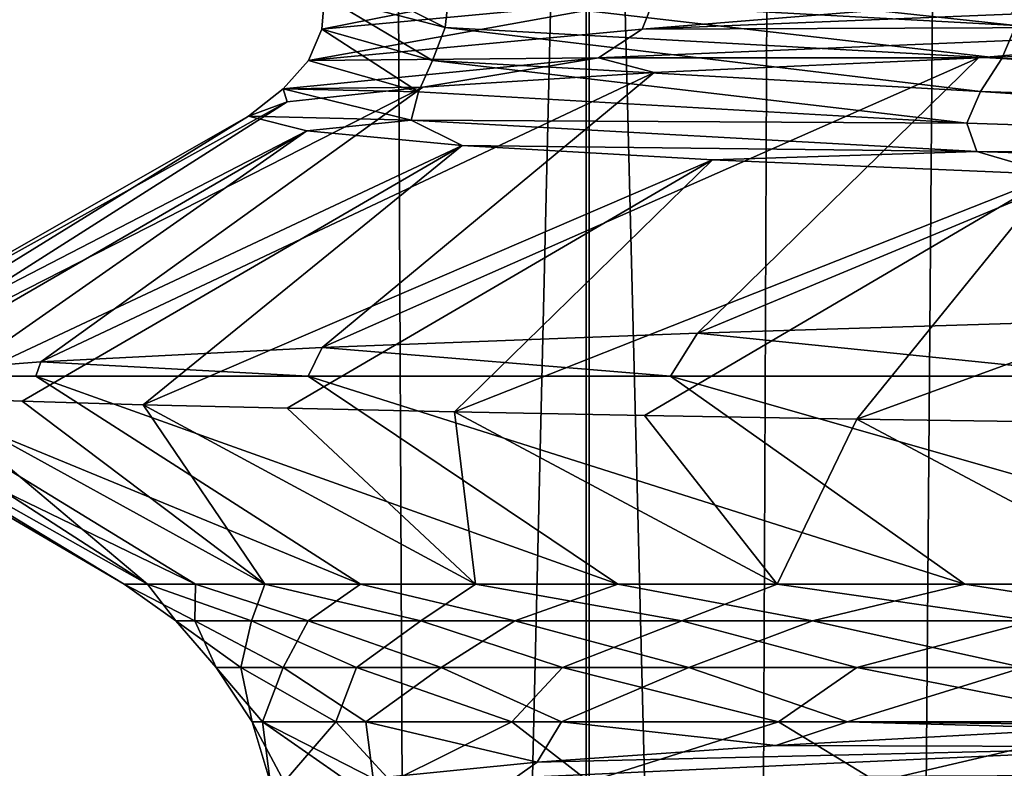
# Model space of a CAD drawing. Header units: metres. Extents: x -24 to 24, y -69 to 184.
# Tile 210 of 256: x -16.07 to -14.43, y -0.13 to 1.12. Entities that reach past the tile are written whole.
import ezdxf

# ---------------------------------------------------------------- set-up
doc = ezdxf.new("R2010")
doc.units = ezdxf.units.M
for name, color, linetype in [('146', 7, 'CONTINUOUS'), ('147', 7, 'CONTINUOUS'), ('19', 7, 'CONTINUOUS'), ('367', 7, 'CONTINUOUS'), ('369', 7, 'CONTINUOUS'), ('3993', 7, 'CONTINUOUS'), ('47', 7, 'CONTINUOUS'), ('560', 2, 'CONTINUOUS'), ('569', 2, 'CONTINUOUS')]:
    doc.layers.add(name, color=color, linetype=linetype)

msp = doc.modelspace()

# ---------------------------------------------------------------- linework, layer by layer
at = {"layer": '146'}
for points in [[(-15.353231, 1.162721, -2.691168), (-15.372316, 1.215344, -2.708643), (-14.408406, 1.110702, -5.946592)], [(-15.372316, 1.215344, -2.708643), (-14.423445, 1.163332, -5.967335), (-14.408406, 1.110702, -5.946592)], [(-15.56073, 1.159738, 0.774884), (-15.571958, 1.214741, 0.691528), (-15.359821, 1.107676, -2.61011)], [(-15.571958, 1.214741, 0.691528), (-15.353231, 1.162721, -2.691168), (-15.359821, 1.107676, -2.61011)], [(-15.010761, 1.156905, 4.20445), (-15.024521, 1.211801, 4.12317), (-15.565026, 1.104802, 0.854573)], [(-15.024521, 1.211801, 4.12317), (-15.56073, 1.159738, 0.774884), (-15.565026, 1.104802, 0.854573)], [(-13.761708, 1.156667, 7.370769), (-13.744326, 1.209008, 7.354851), (-15.031226, 1.104561, 4.216051)], [(-13.744326, 1.209008, 7.354851), (-15.010761, 1.156905, 4.20445), (-15.031226, 1.104561, 4.216051)], [(-15.031226, 1.104561, 4.216051), (-15.010761, 1.156905, 4.20445), (-15.587528, 1.052455, 0.861286)], [(-15.010761, 1.156905, 4.20445), (-15.565026, 1.104802, 0.854573), (-15.587528, 1.052455, 0.861286)], [(-15.565026, 1.104802, 0.854573), (-15.56073, 1.159738, 0.774884), (-15.380826, 1.052699, -2.535848)], [(-15.56073, 1.159738, 0.774884), (-15.359821, 1.107676, -2.61011), (-15.380826, 1.052699, -2.535848)], [(-15.359821, 1.107676, -2.61011), (-15.353231, 1.162721, -2.691168), (-14.43131, 1.055613, -5.871461)], [(-15.353231, 1.162721, -2.691168), (-14.408406, 1.110702, -5.946592), (-14.43131, 1.055613, -5.871461)], [(-13.761708, 1.156667, 7.370769), (-15.031226, 1.104561, 4.216051), (-13.863148, 1.10925, 7.254538)], [(-15.587528, 1.052455, 0.861286), (-15.565026, 1.104802, 0.854573), (-15.404218, 1.000349, -2.534346)], [(-15.031226, 1.104561, 4.216051), (-15.587528, 1.052455, 0.861286), (-15.103865, 1.057216, 4.085149)], [(-15.565026, 1.104802, 0.854573), (-15.380826, 1.052699, -2.535848), (-15.404218, 1.000349, -2.534346)], [(-15.380826, 1.052699, -2.535848), (-15.359821, 1.107676, -2.61011), (-14.4669, 1.000596, -5.805958)], [(-15.359821, 1.107676, -2.61011), (-14.43131, 1.055613, -5.871461), (-14.4669, 1.000596, -5.805958)], [(-13.863148, 1.10925, 7.254538), (-15.103865, 1.057216, 4.085149), (-14.470493, 1.056764, 6.060846)], [(-13.863148, 1.10925, 7.254538), (-15.031226, 1.104561, 4.216051), (-15.103865, 1.057216, 4.085149)], [(-13.780111, 1.081052, 7.499172), (-13.863148, 1.10925, 7.254538), (-14.470493, 1.056764, 6.060846)], [(-14.43131, 1.055613, -5.871461), (-14.408406, 1.110702, -5.946592), (-12.819182, 1.00355, -8.854678)], [(-15.103865, 1.057216, 4.085149), (-15.629883, 1.005181, 0.722454), (-15.396715, 1.008188, 3.011679)], [(-15.103865, 1.057216, 4.085149), (-15.587528, 1.052455, 0.861286), (-15.629883, 1.005181, 0.722454)], [(-15.587528, 1.052455, 0.861286), (-15.404218, 1.000349, -2.534346), (-15.629883, 1.005181, 0.722454)], [(-15.404218, 1.000349, -2.534346), (-15.380826, 1.052699, -2.535848), (-14.489994, 0.948243, -5.809726)], [(-15.011225, 1.032476, 4.559841), (-15.103865, 1.057216, 4.085149), (-15.396715, 1.008188, 3.011679)], [(-15.380826, 1.052699, -2.535848), (-14.4669, 1.000596, -5.805958), (-14.489994, 0.948243, -5.809726)], [(-14.470493, 1.056764, 6.060846), (-15.103865, 1.057216, 4.085149), (-15.011225, 1.032476, 4.559841)], [(-14.4669, 1.000596, -5.805958), (-14.43131, 1.055613, -5.871461), (-12.866607, 0.948493, -8.800611)], [(-14.43131, 1.055613, -5.871461), (-12.819182, 1.00355, -8.854678), (-12.866607, 0.948493, -8.800611)], [(-15.622975, 0.983899, 1.43237), (-15.629883, 1.005181, 0.722454), (-15.687666, 0.959611, -0.161751)], [(-15.629883, 1.005181, 0.722454), (-15.416311, 0.953147, -2.674426), (-15.687666, 0.959611, -0.161751)], [(-15.396715, 1.008188, 3.011679), (-15.629883, 1.005181, 0.722454), (-15.622975, 0.983899, 1.43237)], [(-15.629883, 1.005181, 0.722454), (-15.404218, 1.000349, -2.534346), (-15.416311, 0.953147, -2.674426)], [(-15.404218, 1.000349, -2.534346), (-14.489994, 0.948243, -5.809726), (-15.416311, 0.953147, -2.674426)], [(-14.489994, 0.948243, -5.809726), (-14.4669, 1.000596, -5.805958), (-12.888235, 0.896137, -8.80944)], [(-14.4669, 1.000596, -5.805958), (-12.866607, 0.948493, -8.800611), (-12.888235, 0.896137, -8.80944)], [(-15.687666, 0.959611, -0.161751), (-15.416311, 0.953147, -2.674426), (-15.590119, 0.935323, -1.7542)], [(-15.590119, 0.935323, -1.7542), (-15.416311, 0.953147, -2.674426), (-15.331343, 0.911035, -3.328507)], [(-15.416311, 0.953147, -2.674426), (-14.473254, 0.901113, -5.944755), (-15.331343, 0.911035, -3.328507)], [(-15.416311, 0.953147, -2.674426), (-14.489994, 0.948243, -5.809726), (-14.473254, 0.901113, -5.944755)], [(-14.489994, 0.948243, -5.809726), (-12.888235, 0.896137, -8.80944), (-14.473254, 0.901113, -5.944755)], [(-15.331343, 0.911035, -3.328507), (-14.473254, 0.901113, -5.944755), (-14.914013, 0.886746, -4.868392)], [(-14.914013, 0.886746, -4.868392), (-14.473254, 0.901113, -5.944755), (-14.342447, 0.862458, -6.357929)], [(-14.473254, 0.901113, -5.944755), (-12.845337, 0.849079, -8.933785), (-14.342447, 0.862458, -6.357929)], [(-14.473254, 0.901113, -5.944755), (-12.888235, 0.896137, -8.80944), (-12.845337, 0.849079, -8.933785)], [(-14.289681, -0.060495, 6.475651), (-14.808425, -0.088945, 5.147725), (-14.119847, -0.090977, 6.734225)], [(-14.119847, -0.090977, 6.734225), (-15.242663, -0.143058, 3.518678), (-14.094545, -0.13698, 6.707357)], [(-14.119847, -0.090977, 6.734225), (-15.205952, -0.116817, 3.780556), (-15.242663, -0.143058, 3.518678)], [(-14.808425, -0.088945, 5.147725), (-15.205952, -0.116817, 3.780556), (-14.119847, -0.090977, 6.734225)], [(-15.205952, -0.116817, 3.780556), (-15.479451, -0.143811, 2.38458), (-15.242663, -0.143058, 3.518678)]]:
    msp.add_3dface(points, dxfattribs=at)
at = {"layer": '147'}
for points in [[(-14.164121, 0.622132, 8.463314), (-13.780111, 1.081052, 7.499172), (-14.939047, 0.598233, 7.005347)], [(-13.780111, 1.081052, 7.499172), (-14.470493, 1.056764, 6.060846), (-14.939047, 0.598233, 7.005347)], [(-14.939047, 0.598233, 7.005347), (-14.470493, 1.056764, 6.060846), (-15.564534, 0.574327, 5.476794)], [(-14.470493, 1.056764, 6.060846), (-15.011225, 1.032476, 4.559841), (-15.564534, 0.574327, 5.476794)], [(-15.564534, 0.574327, 5.476794), (-15.011225, 1.032476, 4.559841), (-16.033903, 0.550432, 3.894094)], [(-15.011225, 1.032476, 4.559841), (-15.396715, 1.008188, 3.011679), (-16.033903, 0.550432, 3.894094)], [(-15.396715, 1.008188, 3.011679), (-16.34285, 0.526528, 2.271838), (-16.033903, 0.550432, 3.894094)], [(-16.34285, 0.526528, 2.271838), (-15.396715, 1.008188, 3.011679), (-15.622975, 0.983899, 1.43237)], [(-16.467196, 0.514634, 0.634102), (-15.622975, 0.983899, 1.43237), (-15.687666, 0.959611, -0.161751)], [(-16.467196, 0.514634, 0.634102), (-16.34285, 0.526528, 2.271838), (-15.622975, 0.983899, 1.43237)], [(-16.428042, 0.502742, -1.005761), (-16.467196, 0.514634, 0.634102), (-15.687666, 0.959611, -0.161751)], [(-16.428042, 0.502742, -1.005761), (-15.687666, 0.959611, -0.161751), (-15.590119, 0.935323, -1.7542)], [(-16.347252, 0.49679, -1.822151), (-16.428042, 0.502742, -1.005761), (-15.590119, 0.935323, -1.7542)], [(-16.225961, 0.490839, -2.632891), (-16.347252, 0.49679, -1.822151), (-15.590119, 0.935323, -1.7542)], [(-16.225961, 0.490839, -2.632891), (-15.590119, 0.935323, -1.7542), (-15.331343, 0.911035, -3.328507)], [(-16.064594, 0.484891, -3.435712), (-16.225961, 0.490839, -2.632891), (-15.331343, 0.911035, -3.328507)], [(-15.86336, 0.478937, -4.229705), (-16.064594, 0.484891, -3.435712), (-15.331343, 0.911035, -3.328507)], [(-15.86336, 0.478937, -4.229705), (-15.331343, 0.911035, -3.328507), (-14.914013, 0.886746, -4.868392)], [(-15.622885, 0.472982, -5.012335), (-15.86336, 0.478937, -4.229705), (-14.914013, 0.886746, -4.868392)], [(-15.344027, 0.467031, -5.781068), (-15.622885, 0.472982, -5.012335), (-14.914013, 0.886746, -4.868392)], [(-15.344027, 0.467031, -5.781068), (-14.914013, 0.886746, -4.868392), (-14.342447, 0.862458, -6.357929)], [(-15.027172, 0.461075, -6.534971), (-15.344027, 0.467031, -5.781068), (-14.342447, 0.862458, -6.357929)], [(-14.673147, 0.455117, -7.272028), (-15.027172, 0.461075, -6.534971), (-14.342447, 0.862458, -6.357929)], [(-14.673147, 0.455117, -7.272028), (-14.342447, 0.862458, -6.357929), (-13.622554, 0.83817, -7.781714)], [(-14.283261, 0.449162, -7.989643), (-14.673147, 0.455117, -7.272028), (-13.622554, 0.83817, -7.781714)]]:
    msp.add_3dface(points, dxfattribs=at)
at = {"layer": '19'}
for points in [[(-16.34285, 0.526528, 2.271838), (-16.467196, 0.514634, 0.634102), (-15.776069, 0.180118, 1.981327)], [(-15.500809, 0.180118, 3.540469), (-16.34285, 0.526528, 2.271838), (-15.776069, 0.180118, 1.981327)], [(-16.042237, 0.526528, 3.859615), (-16.34285, 0.526528, 2.271838), (-15.500809, 0.180118, 3.540469)], [(-15.071854, 0.180118, 5.064506), (-16.042237, 0.526528, 3.859615), (-15.500809, 0.180118, 3.540469)], [(-15.587931, 0.526528, 5.409844), (-16.042237, 0.526528, 3.859615), (-15.071854, 0.180118, 5.064506)], [(-14.493456, 0.180118, 6.538327), (-15.587931, 0.526528, 5.409844), (-15.071854, 0.180118, 5.064506)], [(-14.983846, 0.526528, 6.909006), (-15.587931, 0.526528, 5.409844), (-14.493456, 0.180118, 6.538327)], [(-13.771352, 0.180118, 7.947319), (-14.983846, 0.526528, 6.909006), (-14.493456, 0.180118, 6.538327)], [(-14.236327, 0.526528, 8.341283), (-14.983846, 0.526528, 6.909006), (-13.771352, 0.180118, 7.947319)], [(-15.776069, 0.180118, 1.981327), (-16.467196, 0.514634, 0.634102), (-15.894904, 0.180118, 0.40254)], [(-16.467196, 0.514634, 0.634102), (-16.428042, 0.502742, -1.005761), (-15.894904, 0.180118, 0.40254)], [(-15.894904, 0.180118, 0.40254), (-16.428042, 0.502742, -1.005761), (-15.856136, 0.180118, -1.180239)], [(-16.428042, 0.502742, -1.005761), (-16.347252, 0.49679, -1.822151), (-15.856136, 0.180118, -1.180239)], [(-16.347252, 0.49679, -1.822151), (-16.225961, 0.490839, -2.632891), (-15.856136, 0.180118, -1.180239)], [(-15.856136, 0.180118, -1.180239), (-16.225961, 0.490839, -2.632891), (-15.660149, 0.180118, -2.751316)], [(-16.225961, 0.490839, -2.632891), (-16.064594, 0.484891, -3.435712), (-15.660149, 0.180118, -2.751316)], [(-16.064594, 0.484891, -3.435712), (-15.86336, 0.478937, -4.229705), (-15.660149, 0.180118, -2.751316)], [(-15.660149, 0.180118, -2.751316), (-15.86336, 0.478937, -4.229705), (-15.308887, 0.180118, -4.295112)], [(-15.86336, 0.478937, -4.229705), (-15.622885, 0.472982, -5.012335), (-15.308887, 0.180118, -4.295112)], [(-15.622885, 0.472982, -5.012335), (-15.344027, 0.467031, -5.781068), (-15.308887, 0.180118, -4.295112)], [(-15.308887, 0.180118, -4.295112), (-15.344027, 0.467031, -5.781068), (-14.805832, 0.180118, -5.796321)], [(-15.344027, 0.467031, -5.781068), (-15.027172, 0.461075, -6.534971), (-14.805832, 0.180118, -5.796321)], [(-15.027172, 0.461075, -6.534971), (-14.673147, 0.455117, -7.272028), (-14.805832, 0.180118, -5.796321)], [(-14.805832, 0.180118, -5.796321), (-14.673147, 0.455117, -7.272028), (-14.155973, 0.180118, -7.240057)], [(-14.673147, 0.455117, -7.272028), (-14.283261, 0.449162, -7.989643), (-14.155973, 0.180118, -7.240057)]]:
    msp.add_3dface(points, dxfattribs=at)
at = {"layer": '367'}
for points in [[(-15.119628, 145.2, -18.959413), (-16.758269, -68.3, -17.527775), (-16.758269, 145.2, -17.527775)], [(-15.119628, -68.3, -18.959413), (-16.758269, -68.3, -17.527775), (-15.119628, 145.2, -18.959413)], [(-13.359252, 145.2, -20.238401), (-15.119628, -68.3, -18.959413), (-15.119628, 145.2, -18.959413)], [(-13.359252, -68.3, -20.238401), (-15.119628, -68.3, -18.959413), (-13.359252, 145.2, -20.238401)]]:
    msp.add_3dface(points, dxfattribs=at)
at = {"layer": '369'}
for points in [[(-16.877375, 70.528136, 17.413119), (-16.758269, -68.3, 17.527775), (-15.75032, 69.513851, 18.438815)], [(-16.758269, -68.3, 17.527775), (-15.119628, -68.3, 18.959413), (-15.75032, 69.513851, 18.438815)], [(-15.75032, 69.513851, 18.438815), (-15.119628, -68.3, 18.959413), (-14.535493, 68.627185, 19.410872)], [(-15.119628, -68.3, 18.959413), (-13.359252, -68.3, 20.238401), (-14.535493, 68.627185, 19.410872)], [(-14.535493, 68.627185, 19.410872), (-13.359252, -68.3, 20.238401), (-13.242505, 67.863377, 20.314984)]]:
    msp.add_3dface(points, dxfattribs=at)
at = {"layer": '3993'}
for points in [[(-14.236327, 0.526528, 8.341283), (-14.164121, 0.622132, 8.463314), (-14.939047, 0.598233, 7.005347)], [(-14.983846, 0.526528, 6.909006), (-14.939047, 0.598233, 7.005347), (-15.564534, 0.574327, 5.476794)], [(-14.983846, 0.526528, 6.909006), (-14.236327, 0.526528, 8.341283), (-14.939047, 0.598233, 7.005347)], [(-15.587931, 0.526528, 5.409844), (-15.564534, 0.574327, 5.476794), (-16.033903, 0.550432, 3.894094)], [(-15.587931, 0.526528, 5.409844), (-14.983846, 0.526528, 6.909006), (-15.564534, 0.574327, 5.476794)], [(-16.34285, 0.526528, 2.271838), (-16.042237, 0.526528, 3.859615), (-16.033903, 0.550432, 3.894094)], [(-16.042237, 0.526528, 3.859615), (-15.587931, 0.526528, 5.409844), (-16.033903, 0.550432, 3.894094)]]:
    msp.add_3dface(points, dxfattribs=at)
at = {"layer": '47'}
for points in [[(-15.894904, 0.180118, 0.40254), (-15.808388, 0.118677, -0.472056), (-15.776678, 0.118677, 1.106533)], [(-15.894904, 0.180118, 0.40254), (-15.856136, 0.180118, -1.180239), (-15.808388, 0.118677, -0.472056)], [(-15.776069, 0.180118, 1.981327), (-15.894904, 0.180118, 0.40254), (-15.776678, 0.118677, 1.106533)], [(-15.856136, 0.180118, -1.180239), (-15.682541, 0.118677, -2.04594), (-15.808388, 0.118677, -0.472056)], [(-15.856136, 0.180118, -1.180239), (-15.660149, 0.180118, -2.751316), (-15.682541, 0.118677, -2.04594)], [(-15.776069, 0.180118, 1.981327), (-15.776678, 0.118677, 1.106533), (-15.587726, 0.118677, 2.674093)], [(-15.500809, 0.180118, 3.540469), (-15.776069, 0.180118, 1.981327), (-15.587726, 0.118677, 2.674093)], [(-15.660149, 0.180118, -2.751316), (-15.400392, 0.118677, -3.599432), (-15.682541, 0.118677, -2.04594)], [(-15.660149, 0.180118, -2.751316), (-15.308887, 0.180118, -4.295112), (-15.400392, 0.118677, -3.599432)], [(-15.500809, 0.180118, 3.540469), (-15.587726, 0.118677, 2.674093), (-15.243416, 0.118677, 4.215001)], [(-15.071854, 0.180118, 5.064506), (-15.500809, 0.180118, 3.540469), (-15.243416, 0.118677, 4.215001)], [(-15.308887, 0.180118, -4.295112), (-14.964751, 0.118677, -5.11705), (-15.400392, 0.118677, -3.599432)], [(-15.308887, 0.180118, -4.295112), (-14.805832, 0.180118, -5.796321), (-14.964751, 0.118677, -5.11705)], [(-15.071854, 0.180118, 5.064506), (-15.243416, 0.118677, 4.215001), (-14.74718, 0.118677, 5.7139)], [(-14.493456, 0.180118, 6.538327), (-15.071854, 0.180118, 5.064506), (-14.74718, 0.118677, 5.7139)], [(-14.805832, 0.180118, -5.796321), (-14.379961, 0.118677, -6.583668), (-14.964751, 0.118677, -5.11705)], [(-14.805832, 0.180118, -5.796321), (-14.155973, 0.180118, -7.240057), (-14.379961, 0.118677, -6.583668)], [(-14.493456, 0.180118, 6.538327), (-14.74718, 0.118677, 5.7139), (-14.103964, 0.118677, 7.15585)], [(-13.771352, 0.180118, 7.947319), (-14.493456, 0.180118, 6.538327), (-14.103964, 0.118677, 7.15585)], [(-15.808388, 0.118677, -0.472056), (-15.741291, 0.040913, 0.361015), (-15.776678, 0.118677, 1.106533)], [(-15.682541, 0.118677, -2.04594), (-15.700467, 0.040913, -1.189076), (-15.808388, 0.118677, -0.472056)], [(-15.700467, 0.040913, -1.189076), (-15.741291, 0.040913, 0.361015), (-15.808388, 0.118677, -0.472056)], [(-15.776678, 0.118677, 1.106533), (-15.629447, 0.040913, 1.907605), (-15.587726, 0.118677, 2.674093)], [(-15.741291, 0.040913, 0.361015), (-15.629447, 0.040913, 1.907605), (-15.776678, 0.118677, 1.106533)], [(-15.507371, 0.040913, -2.727636), (-15.700467, 0.040913, -1.189076), (-15.682541, 0.118677, -2.04594)], [(-15.400392, 0.118677, -3.599432), (-15.507371, 0.040913, -2.727636), (-15.682541, 0.118677, -2.04594)], [(-15.629447, 0.040913, 1.907605), (-15.36602, 0.040913, 3.435695), (-15.587726, 0.118677, 2.674093)], [(-15.587726, 0.118677, 2.674093), (-15.36602, 0.040913, 3.435695), (-15.243416, 0.118677, 4.215001)], [(-15.163877, 0.040913, -4.239741), (-15.507371, 0.040913, -2.727636), (-15.400392, 0.118677, -3.599432)], [(-14.964751, 0.118677, -5.11705), (-15.163877, 0.040913, -4.239741), (-15.400392, 0.118677, -3.599432)], [(-15.36602, 0.040913, 3.435695), (-14.953565, 0.040913, 4.930463), (-15.243416, 0.118677, 4.215001)], [(-15.243416, 0.118677, 4.215001), (-14.953565, 0.040913, 4.930463), (-14.74718, 0.118677, 5.7139)], [(-14.673315, 0.040913, -5.710727), (-15.163877, 0.040913, -4.239741), (-14.964751, 0.118677, -5.11705)], [(-14.379961, 0.118677, -6.583668), (-14.673315, 0.040913, -5.710727), (-14.964751, 0.118677, -5.11705)], [(-14.953565, 0.040913, 4.930463), (-14.396082, 0.040913, 6.377412), (-14.74718, 0.118677, 5.7139)], [(-14.74718, 0.118677, 5.7139), (-14.396082, 0.040913, 6.377412), (-14.103964, 0.118677, 7.15585)], [(-14.040443, 0.040913, -7.126327), (-14.673315, 0.040913, -5.710727), (-14.379961, 0.118677, -6.583668)], [(-15.741291, 0.040913, 0.361015), (-15.664393, -0.049718, 0.949479), (-15.629447, 0.040913, 1.907605)], [(-15.700467, 0.040913, -1.189076), (-15.681105, -0.049718, -0.614531), (-15.741291, 0.040913, 0.361015)], [(-15.681105, -0.049718, -0.614531), (-15.664393, -0.049718, 0.949479), (-15.741291, 0.040913, 0.361015)], [(-15.507371, 0.040913, -2.727636), (-15.542047, -0.049718, -2.172436), (-15.700467, 0.040913, -1.189076)], [(-15.542047, -0.049718, -2.172436), (-15.681105, -0.049718, -0.614531), (-15.700467, 0.040913, -1.189076)], [(-15.664393, -0.049718, 0.949479), (-15.492076, -0.049718, 2.504057), (-15.629447, 0.040913, 1.907605)], [(-15.629447, 0.040913, 1.907605), (-15.492076, -0.049718, 2.504057), (-15.36602, 0.040913, 3.435695)], [(-15.2486, -0.049718, -3.708761), (-15.542047, -0.049718, -2.172436), (-15.507371, 0.040913, -2.727636)], [(-15.163877, 0.040913, -4.239741), (-15.2486, -0.049718, -3.708761), (-15.507371, 0.040913, -2.727636)], [(-15.492076, -0.049718, 2.504057), (-15.165866, -0.049718, 4.03376), (-15.36602, 0.040913, 3.435695)], [(-15.36602, 0.040913, 3.435695), (-15.165866, -0.049718, 4.03376), (-14.953565, 0.040913, 4.930463)], [(-14.803679, -0.049718, -5.208245), (-15.2486, -0.049718, -3.708761), (-15.163877, 0.040913, -4.239741)], [(-15.165866, -0.049718, 4.03376), (-14.689004, -0.049718, 5.523394), (-14.953565, 0.040913, 4.930463)], [(-14.673315, 0.040913, -5.710727), (-14.803679, -0.049718, -5.208245), (-15.163877, 0.040913, -4.239741)], [(-14.953565, 0.040913, 4.930463), (-14.689004, -0.049718, 5.523394), (-14.396082, 0.040913, 6.377412)], [(-14.211703, -0.049718, -6.655991), (-14.803679, -0.049718, -5.208245), (-14.673315, 0.040913, -5.710727)], [(-14.689004, -0.049718, 5.523394), (-14.066202, -0.049717, 6.95821), (-14.396082, 0.040913, 6.377412)], [(-14.040443, 0.040913, -7.126327), (-14.211703, -0.049718, -6.655991), (-14.673315, 0.040913, -5.710727)], [(-15.681105, -0.049718, -0.614531), (-15.651616, -0.149246, 0.538047), (-15.664393, -0.049718, 0.949479)], [(-15.542047, -0.049718, -2.172436), (-15.627781, -0.149246, -1.017361), (-15.681105, -0.049718, -0.614531)], [(-15.627781, -0.149246, -1.017361), (-15.651616, -0.149246, 0.538047), (-15.681105, -0.049718, -0.614531)], [(-15.492076, -0.049718, 2.504057), (-15.664393, -0.049718, 0.949479), (-15.479451, -0.143811, 2.38458)], [(-15.664393, -0.049718, 0.949479), (-15.521021, -0.149363, 2.087989), (-15.479451, -0.143811, 2.38458)], [(-15.651616, -0.149246, 0.538047), (-15.521021, -0.149363, 2.087989), (-15.664393, -0.049718, 0.949479)], [(-15.449757, -0.149246, -2.562731), (-15.627781, -0.149246, -1.017361), (-15.542047, -0.049718, -2.172436)], [(-15.2486, -0.049718, -3.708761), (-15.449757, -0.149246, -2.562731), (-15.542047, -0.049718, -2.172436)], [(-15.205952, -0.116817, 3.780556), (-15.492076, -0.049718, 2.504057), (-15.479451, -0.143811, 2.38458)], [(-15.165866, -0.049718, 4.03376), (-15.492076, -0.049718, 2.504057), (-15.205952, -0.116817, 3.780556)], [(-15.119298, -0.149246, -4.082816), (-15.449757, -0.149246, -2.562731), (-15.2486, -0.049718, -3.708761)], [(-14.803679, -0.049718, -5.208245), (-15.119298, -0.149246, -4.082816), (-15.2486, -0.049718, -3.708761)], [(-14.808425, -0.088945, 5.147725), (-15.165866, -0.049718, 4.03376), (-15.205952, -0.116817, 3.780556)], [(-14.689004, -0.049718, 5.523394), (-15.165866, -0.049718, 4.03376), (-14.808425, -0.088945, 5.147725)], [(-14.639667, -0.149246, -5.562618), (-15.119298, -0.149246, -4.082816), (-14.803679, -0.049718, -5.208245)], [(-14.289681, -0.060495, 6.475651), (-14.689004, -0.049718, 5.523394), (-14.808425, -0.088945, 5.147725)], [(-14.211703, -0.049718, -6.655991), (-14.639667, -0.149246, -5.562618), (-14.803679, -0.049718, -5.208245)], [(-14.066202, -0.049717, 6.95821), (-14.689004, -0.049718, 5.523394), (-14.17707, -0.05499, 6.724058)], [(-14.17707, -0.05499, 6.724058), (-14.689004, -0.049718, 5.523394), (-14.289681, -0.060495, 6.475651)], [(-14.015594, -0.149246, -6.987537), (-14.639667, -0.149246, -5.562618), (-14.211703, -0.049718, -6.655991)]]:
    msp.add_3dface(points, dxfattribs=at)
at = {"layer": '560'}
for points in [[(-15.12452, -59.3, -16.590701), (-16.590716, 3.7, -15.124505), (-16.590719, -59.3, -15.124499)], [(-15.124513, 3.7, -16.590709), (-16.590716, 3.7, -15.124505), (-15.12452, -59.3, -16.590701)], [(-13.529218, -59.3, -17.915434), (-15.124513, 3.7, -16.590709), (-15.12452, -59.3, -16.590701)], [(-13.529229, 3.7, -17.915425), (-15.124513, 3.7, -16.590709), (-13.529218, -59.3, -17.915434)]]:
    msp.add_3dface(points, dxfattribs=at)
at = {"layer": '569'}
for points in [[(-16.590719, -59.3, 15.124499), (-16.590716, 3.7, 15.124505), (-15.124513, 3.7, 16.590709)], [(-15.12452, -59.3, 16.590701), (-16.590719, -59.3, 15.124499), (-15.124513, 3.7, 16.590709)], [(-15.12452, -59.3, 16.590701), (-15.124513, 3.7, 16.590709), (-13.529229, 3.7, 17.915425)], [(-13.529218, -59.3, 17.915434), (-15.12452, -59.3, 16.590701), (-13.529229, 3.7, 17.915425)]]:
    msp.add_3dface(points, dxfattribs=at)

doc.saveas('drawing.dxf')
